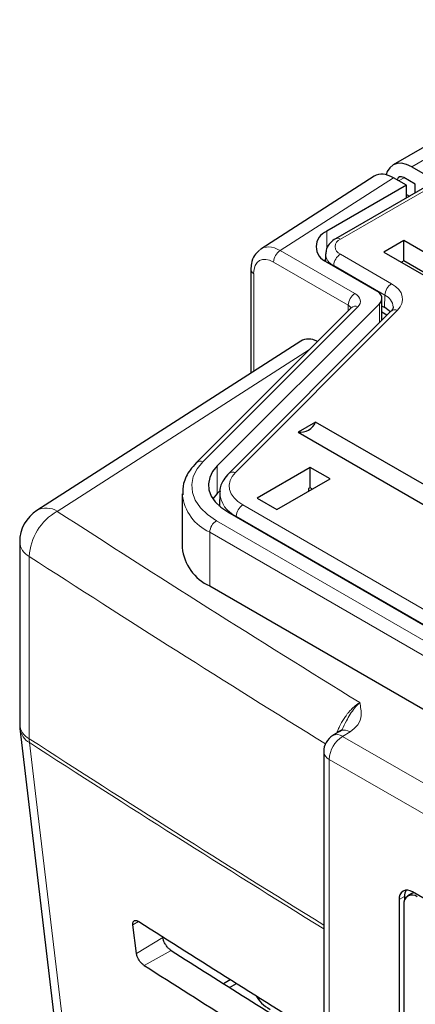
# Paper-space layout 'Blatt4' of a CAD drawing. Header units: millimetres. Extents: x 5 to 418, y 2 to 292.
# Tile 31 of 51: x 73 to 83, y 189 to 215. Entities that reach past the tile are written whole.
import ezdxf

# ---------------------------------------------------------------- set-up
doc = ezdxf.new("R2010")
doc.units = ezdxf.units.MM

psp = doc.layouts.new('Blatt4')

# ---------------------------------------------------------------- linework, layer by layer
at = {"color": 7, "linetype": 'Continuous', "lineweight": 25}
for p, q in [((91.465, 216.595), (82.52, 211.431)), ((89.303, 214.267), (80.994, 209.471)), ((83.02, 211.381), (83.374, 211.177)), ((82.021, 211.131), (79, 209.194)), ((82.879, 210.892), (82.536, 211.09)), ((83.109, 210.922), (82.808, 211.096)), ((82.879, 210.892), (80.758, 209.667)), ((82.879, 210.559), (82.879, 210.892)), ((83.109, 210.691), (83.109, 210.922)), ((82.879, 210.648), (82.956, 210.603)), ((82.808, 209.422), (82.278, 209.116)), ((84.223, 208.606), (82.808, 209.422)), ((82.808, 208.882), (82.808, 209.422)), ((80.723, 208.911), (80.694, 208.891)), ((80.726, 209.063), (80.722, 208.872)), ((82.278, 209.116), (83.692, 208.299)), ((78.739, 208.647), (78.739, 205.897)), ((80.758, 208.851), (82.077, 208.089)), ((82.808, 208.882), (82.746, 208.846)), ((83.755, 208.336), (82.808, 208.882)), ((82.224, 207.301), (82.224, 207.885)), ((81.409, 207.635), (77.287, 203.514)), ((82.157, 207.74), (77.844, 203.428)), ((81.41, 207.636), (81.409, 207.635)), ((82.298, 207.638), (82.224, 207.681)), ((82.464, 207.542), (78.151, 203.229)), ((82.359, 207.436), (82.224, 207.514)), ((80.068, 206.748), (73.048, 202.248)), ((80.461, 204.597), (79.994, 204.327)), ((87.002, 200.821), (80.461, 204.597)), ((79.994, 204.327), (86.534, 200.551)), ((80.316, 203.391), (78.902, 202.574)), ((80.846, 203.085), (80.316, 203.391)), ((80.316, 202.851), (80.316, 203.391)), ((79.432, 202.268), (80.846, 203.085)), ((76.913, 202.688), (76.913, 201.259)), ((77.844, 202.693), (77.729, 202.555)), ((77.916, 202.765), (77.844, 202.693)), ((77.912, 202.709), (77.905, 202.379)), ((80.316, 202.851), (80.273, 202.826)), ((80.273, 202.826), (80.273, 202.754)), ((80.273, 202.762), (80.28, 202.758)), ((80.378, 202.815), (80.316, 202.851)), ((77.905, 202.358), (77.905, 202.379)), ((78.902, 202.574), (79.432, 202.268)), ((78.122, 202.208), (110.971, 183.245)), ((72.588, 201.406), (72.588, 196.561)), ((77.645, 200.238), (110.387, 181.336)), ((72.595, 196.444), (75.783, 169.597)), ((81.121, 196.382), (80.919, 196.261)), ((80.676, 195.832), (80.676, 161.673)), ((82.685, 191.899), (82.685, 175.364)), ((82.828, 191.979), (82.828, 191.885)), ((83.02, 192.058), (82.914, 191.997)), ((100.893, 181.796), (83.038, 192.103)), ((82.811, 191.768), (82.811, 175.437)), ((75.694, 190.469), (75.601, 191.23)), ((78.007, 189.666), (78.191, 189.773)), ((78.174, 189.56), (78.359, 189.667)), ((78.932, 189.253), (78.976, 189.28))]:
    psp.add_line(p, q, dxfattribs=at)
at = {"color": 7, "linetype": 'Continuous', "lineweight": 18}
for p, q in [((91.965, 216.545), (83.02, 211.381)), ((89.428, 214.255), (81.119, 209.458)), ((82.536, 211.09), (79.52, 209.157)), ((82.815, 211.092), (82.668, 211.013)), ((80.758, 209.209), (80.758, 209.667)), ((79.52, 209.157), (81.506, 208.01)), ((81.119, 209.059), (82.48, 208.274)), ((81.329, 207.704), (79.344, 208.85)), ((80.943, 208.757), (80.942, 208.744)), ((82.303, 207.971), (80.943, 208.757)), ((78.813, 208.545), (78.813, 205.944)), ((82.303, 207.971), (82.298, 207.638)), ((81.585, 207.662), (77.464, 203.541)), ((81.329, 207.555), (81.329, 207.704)), ((82.157, 207.234), (82.157, 207.74)), ((82.641, 207.569), (78.328, 203.256)), ((80.299, 206.526), (73.588, 202.222)), ((77.844, 202.693), (77.844, 203.428)), ((78.525, 202.393), (94.024, 193.446)), ((77.822, 201.973), (110.564, 183.072)), ((93.85, 193.141), (78.348, 202.091)), ((78.348, 202.091), (78.348, 202.078)), ((110.387, 182.765), (77.645, 201.667)), ((77.645, 201.667), (77.645, 200.238)), ((72.841, 201.022), (72.841, 196.177)), ((81.377, 196.361), (81.176, 196.24)), ((81.176, 196.24), (103.462, 183.375)), ((103.108, 182.762), (80.822, 195.628)), ((80.822, 195.628), (80.822, 161.469)), ((82.828, 191.979), (82.685, 191.899)), ((75.751, 191.319), (75.601, 191.23)), ((76.396, 190.889), (75.694, 190.469)), ((76.615, 190.549), (75.899, 190.15))]:
    psp.add_line(p, q, dxfattribs=at)
at = {"color": 7, "linetype": 'Continuous', "lineweight": 25, "flags": 128}
for points in [[(83.02, 211.381), (82.882, 211.445), (82.75, 211.475), (82.628, 211.471), (82.52, 211.431), (82.432, 211.358), (82.367, 211.255), (82.338, 211.172)], [(82.157, 207.74), (82.192, 207.783), (82.214, 207.828), (82.224, 207.875), (82.22, 207.922), (82.202, 207.968), (82.172, 208.012), (82.13, 208.053), (82.077, 208.089)], [(77.844, 203.428), (77.721, 203.278), (77.643, 203.12), (77.61, 202.956), (77.624, 202.791), (77.685, 202.629), (77.79, 202.476), (77.937, 202.334), (78.122, 202.208)], [(81.135, 196.389), (81.123, 196.383), (81.121, 196.382)], [(83.08, 192.079), (83.074, 192.078), (83.02, 192.058)]]:
    psp.add_lwpolyline(points, dxfattribs=at)
at = {"color": 7, "linetype": 'Continuous', "lineweight": 18, "flags": 128}
for points in [[(82.48, 208.274), (82.587, 208.201), (82.672, 208.119), (82.733, 208.03), (82.768, 207.937), (82.776, 207.842), (82.757, 207.747), (82.712, 207.655), (82.641, 207.569)], [(81.585, 207.662), (81.62, 207.705), (81.643, 207.75), (81.652, 207.797), (81.648, 207.844), (81.631, 207.89), (81.601, 207.934), (81.559, 207.974), (81.506, 208.01)], [(77.464, 203.541), (77.307, 203.349), (77.206, 203.145), (77.164, 202.934), (77.182, 202.722), (77.26, 202.515), (77.395, 202.317), (77.584, 202.135), (77.822, 201.973)], [(78.328, 203.256), (78.241, 203.151), (78.186, 203.038), (78.162, 202.922), (78.172, 202.805), (78.215, 202.691), (78.29, 202.583), (78.394, 202.482), (78.525, 202.393)], [(72.848, 196.072), (73.027, 194.568), (73.741, 188.552), (76.034, 169.225)]]:
    psp.add_lwpolyline(points, dxfattribs=at)
at = {"color": 7, "linetype": 'Continuous', "lineweight": 25}
for centre, radius, start, end in [((80.913, 209.259), 0.437, 110.7834, 249.2164), ((82.052, 207.186), 0.515, 39.5027, 61.392), ((80.051, 204.769), 0.445, 262.6248, 337.3698), ((73.588, 201.406), 1, 122.6657, 180), ((78.145, 201.37), 1.237, 185.1622, 246.1578), ((73.588, 196.561), 1, 180, 186.7694), ((81.176, 195.832), 0.5, 120.8709, 180), ((82.9, 191.934), 0.218, 50.7971, 189.2153), ((83.13, 191.993), 0.302, 148.3304, 182.5969), ((83.026, 191.803), 0.218, 50.7944, 189.2151)]:
    psp.add_arc(centre, radius, start, end, dxfattribs=at)
at = {"color": 7, "linetype": 'Continuous', "lineweight": 18}
for centre, radius, start, end in [((81.195, 209.259), 0.213, 110.7831, 249.2169), ((81.046, 209.359), 0.123, 53.7766, 114.8936), ((79.727, 208.833), 0.384, 122.6055, 177.3945), ((81.078, 209.081), 0.352, 182.5471, 247.4108), ((81.327, 208.735), 0.385, 122.6504, 176.7717), ((78.863, 208.658), 0.124, 185.23, 246.1216), ((82.688, 207.949), 0.385, 122.6504, 176.7717), ((81.713, 207.687), 0.384, 122.6055, 177.3945), ((82.143, 207.622), 0.384, 5.0682, 65.4098), ((81.267, 207.579), 0.14, 19.4359, 63.6482), ((81.519, 207.508), 0.168, 66.6249, 130.9657), ((82.575, 207.411), 0.171, 67.3226, 130.2695), ((77.397, 203.387), 0.168, 66.6322, 130.9366), ((78.262, 203.098), 0.171, 67.322, 130.2842), ((78.151, 202.805), 1.245, 186.401, 246.0431), ((78.639, 202.757), 0.727, 182.5492, 246.3924), ((78.732, 202.069), 0.385, 122.6512, 176.7699), ((74.305, 200.944), 1.466, 119.3068, 176.9733), ((73.296, 201.778), 0.532, 56.7823, 117.8523), ((312.113, 570.816), 439.04, 237.09217, 238.33441), ((78.029, 201.65), 0.384, 122.6061, 177.3929), ((73.067, 201.446), 0.48, 184.8033, 242.0695), ((311.787, 570.263), 439.811, 237.09206, 238.30653), ((73.067, 196.601), 0.48, 184.8033, 242.0695), ((73.113, 196.525), 0.525, 188.9537, 239.6611), ((81.229, 196.142), 0.264, 55.8119, 110.7276), ((311.756, 565.369), 439.753, 237.09204, 238.29972), ((73.653, 196.175), 0.812, 179.8828, 187.3047), ((81.59, 195.593), 0.768, 122.6063, 177.3941), ((81.031, 196.042), 0.246, 53.8067, 116.884), ((311.756, 565.254), 439.741, 237.09204, 238.29874), ((80.922, 195.854), 0.247, 185.09, 246.2296)]:
    psp.add_arc(centre, radius, start, end, dxfattribs=at)
at = {"color": 7, "linetype": 'Continuous', "lineweight": 25}
for centre, major_axis, ratio, start_param, end_param in [((82.536, 210.273), (-0.501, 0.866), 0.577381, 5.496497, 6.309401), ((82.808, 210.891), (-0.125, 0.217), 0.577206, 5.498021, 6.866871), ((80.582, 205.89), (-0.501, 0.866), 0.577381, 5.590601, 6.309401), ((446.805, 392.441), (500.587, 7.703), 0.587275, 3.868493, 3.883113), ((445.157, 376.022), (497.046, -7.384), 0.567125, 3.885601, 3.897695), ((445.156, 376.021), (498.055, -7.399), 0.567125, 3.885702, 3.899882), ((80.314, 189.571), (1.5, -0.022), 0.567125, 3.439115, 3.935417)]:
    psp.add_ellipse(centre, major_axis=major_axis, ratio=ratio, start_param=start_param, end_param=end_param, dxfattribs=at)
at = {"color": 7, "linetype": 'Continuous', "lineweight": 18}
for centre, major_axis, ratio, start_param, end_param in [((79.52, 208.34), (-0.511, 0.86), 0.584875, 5.490458, 6.354011), ((79.344, 208.238), (-0.376, 0.65), 0.577381, 5.496497, 7.067293)]:
    psp.add_ellipse(centre, major_axis=major_axis, ratio=ratio, start_param=start_param, end_param=end_param, dxfattribs=at)
at = {"color": 7, "linetype": 'Continuous', "lineweight": 25}
for points, knots in [([(80.994, 209.471), (80.945, 209.437), (80.843, 209.366), (80.745, 209.222), (80.736, 209.112), (80.732, 209.066)], [0, 0, 0, 0, 0.346737, 0.724576, 1, 1, 1, 1]), ([(78.969, 209.163), (78.921, 209.12), (78.815, 209.027), (78.75, 208.837), (78.742, 208.701), (78.739, 208.647)], [0, 0, 0, 0, 0.332609, 0.73322, 1, 1, 1, 1]), ([(82.524, 207.656), (82.524, 207.653), (82.531, 207.627), (82.512, 207.591), (82.469, 207.546), (82.464, 207.542)], [0, 0, 0, 0, 0.122883, 0.905333, 1, 1, 1, 1]), ([(77.287, 203.514), (77.23, 203.45), (77.079, 203.282), (76.929, 202.993), (76.93, 202.764), (76.93, 202.664)], [0, 0, 0, 0, 0.254607, 0.675095, 1, 1, 1, 1]), ([(78.151, 203.229), (78.105, 203.175), (77.99, 203.04), (77.9, 202.857), (77.919, 202.742), (77.921, 202.729)], [0, 0, 0, 0, 0.367883, 0.929814, 1, 1, 1, 1]), ([(81.167, 196.419), (81.168, 196.418), (81.171, 196.415), (81.111, 196.374), (81.077, 196.36), (81.073, 196.358)], [0, 0, 0, 0, 0.642595, 0.959004, 1, 1, 1, 1]), ([(75.601, 191.23), (75.6, 191.238), (75.598, 191.258), (75.601, 191.285), (75.608, 191.31), (75.621, 191.329), (75.638, 191.342), (75.659, 191.348), (75.684, 191.347), (75.711, 191.34), (75.735, 191.329), (75.75, 191.32), (75.754, 191.317)], [0, 0, 0, 0, 0.084787, 0.191758, 0.301816, 0.409116, 0.519544, 0.626596, 0.736809, 0.843027, 0.952383, 1, 1, 1, 1]), ([(76.615, 190.549), (76.606, 190.555), (76.576, 190.576), (76.523, 190.627), (76.466, 190.704), (76.422, 190.788), (76.402, 190.85), (76.397, 190.882), (76.396, 190.889)], [0, 0, 0, 0, 0.090144, 0.30227, 0.51377, 0.725702, 0.939272, 1, 1, 1, 1]), ([(75.899, 190.15), (75.891, 190.155), (75.864, 190.174), (75.815, 190.22), (75.761, 190.292), (75.719, 190.371), (75.7, 190.431), (75.695, 190.461), (75.694, 190.469)], [0, 0, 0, 0, 0.081984, 0.294147, 0.505655, 0.717553, 0.931042, 1, 1, 1, 1])]:
    psp.add_open_spline(points, degree=3, knots=knots, dxfattribs=at)
at = {"color": 7, "linetype": 'Continuous', "lineweight": 18}
for points, knots in [([(81.026, 196.325), (81.026, 196.327), (81.039, 196.368), (81.064, 196.428), (81.101, 196.509), (81.133, 196.573), (81.178, 196.653), (81.223, 196.725), (81.273, 196.794), (81.315, 196.849), (81.373, 196.917), (81.429, 196.976), (81.494, 197.036), (81.558, 197.088), (81.609, 197.121), (81.635, 197.138)], [0, 0, 0, 0, 0.006539, 0.122821, 0.177743, 0.253593, 0.318625, 0.431581, 0.486591, 0.556847, 0.62751, 0.740709, 0.795881, 0.897608, 1, 1, 1, 1]), ([(81.169, 196.418), (81.205, 196.497), (81.302, 196.706), (81.46, 196.959), (81.587, 197.095), (81.634, 197.137), (81.635, 197.138)], [0, 0, 0, 0, 0.275594, 0.733882, 0.995265, 1, 1, 1, 1]), ([(81.635, 197.138), (81.635, 197.137), (81.658, 197.022), (81.695, 196.825), (81.619, 196.548), (81.455, 196.421), (81.377, 196.361)], [0, 0, 0, 0, 0.002738, 0.425622, 0.729569, 1, 1, 1, 1])]:
    psp.add_open_spline(points, degree=3, knots=knots, dxfattribs=at)

doc.saveas('drawing.dxf')
